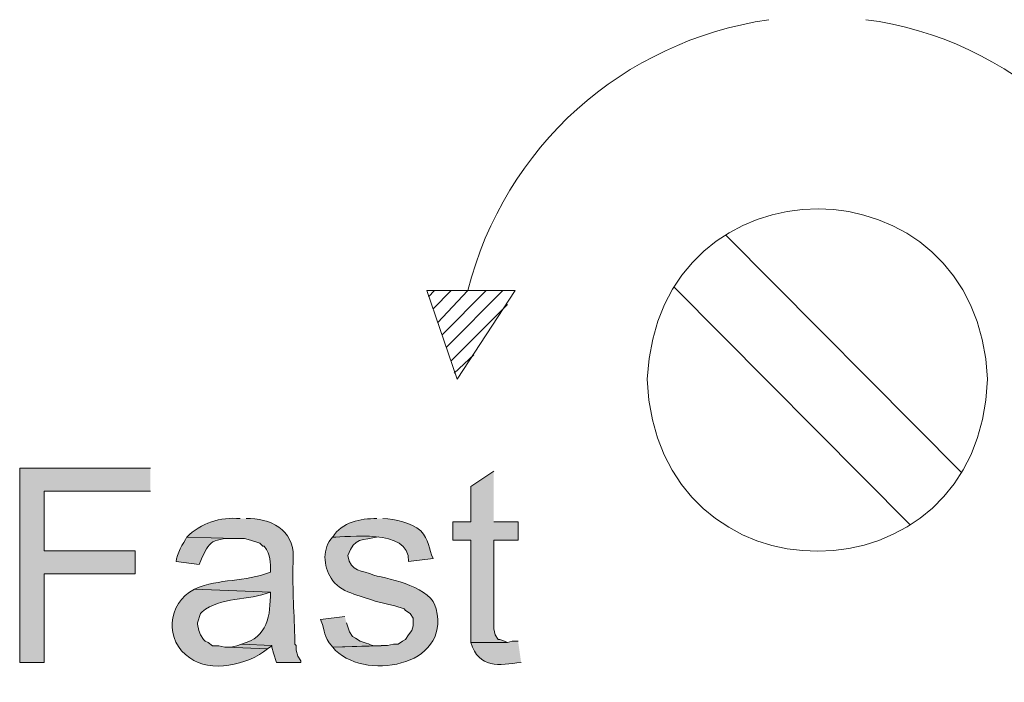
# Model space of a CAD drawing. Header units: inches. Extents: x 1352 to 2050, y -1711 to -1289.
# Tile 127 of 256: x 1943 to 1956, y -1576 to -1567. Entities that reach past the tile are written whole.
import ezdxf

# ---------------------------------------------------------------- set-up
doc = ezdxf.new("R2010")
doc.units = ezdxf.units.IN
doc.header["$MEASUREMENT"] = 0
doc.layers.add('图层 1', color=7, linetype='Continuous')

# ---------------------------------------------------------------- blocks, each defined once
blk = doc.blocks.new('block 10')
at = {"layer": '图层 1', "true_color": 0x221814}
for points in [[(1944.411, -1573.481), (1942.603, -1573.481), (1942.603, -1576.169), (1942.939, -1576.169), (1942.939, -1574.942), (1944.2, -1574.942), (1944.2, -1574.624), (1942.939, -1574.624), (1942.939, -1573.799), (1944.411, -1573.799)], [(1949.161, -1573.523), (1948.845, -1573.735), (1948.845, -1574.222), (1948.594, -1574.222), (1948.594, -1574.476), (1948.845, -1574.476), (1948.845, -1575.894), (1949.35, -1575.894), (1949.308, -1575.873), (1949.245, -1575.852), (1949.224, -1575.852), (1949.183, -1575.788), (1949.161, -1575.704), (1949.161, -1574.476), (1949.498, -1574.476), (1949.498, -1574.222), (1949.161, -1574.222)], [(1945.671, -1575.915), (1945.608, -1575.937), (1945.525, -1575.958), (1945.461, -1575.958), (1946.03, -1575.979), (1946.092, -1575.937)]]:
    blk.add_hatch(color=250, dxfattribs=at).paths.add_polyline_path(points)
h = blk.add_hatch(color=250, dxfattribs=at)
edge = h.paths.add_edge_path()
edge.add_spline(control_points=[(1945.651, -1574.18), (1945.382, -1574.15), (1945.108, -1574.244), (1944.915, -1574.434), (1944.915, -1574.434), (1945.587, -1574.455), (1945.587, -1574.455), (1945.587, -1574.455), (1945.713, -1574.455), (1945.713, -1574.455), (1945.713, -1574.455), (1945.798, -1574.476), (1945.798, -1574.476), (1945.798, -1574.476), (1945.923, -1574.518), (1945.923, -1574.518), (1945.923, -1574.518), (1945.966, -1574.561), (1945.966, -1574.561), (1945.966, -1574.561), (1945.987, -1574.561), (1945.987, -1574.561), (1946.081, -1574.689), (1946.073, -1574.776), (1946.071, -1574.921), (1945.707, -1575.062), (1945.379, -1575.003), (1945.02, -1575.153), (1945.02, -1575.153), (1946.071, -1575.195), (1946.071, -1575.195), (1946.071, -1575.523), (1946.039, -1575.82), (1945.672, -1575.915), (1945.672, -1575.915), (1946.092, -1575.936), (1946.092, -1575.936), (1946.092, -1575.936), (1946.092, -1575.958), (1946.092, -1575.958), (1946.092, -1575.958), (1946.113, -1576.042), (1946.113, -1576.042), (1946.113, -1576.042), (1946.155, -1576.17), (1946.155, -1576.17), (1946.155, -1576.17), (1946.492, -1576.17), (1946.492, -1576.17), (1946.492, -1576.17), (1946.492, -1576.148), (1946.492, -1576.148), (1946.492, -1576.148), (1946.45, -1576.084), (1946.45, -1576.084), (1946.45, -1576.084), (1946.429, -1576), (1946.429, -1576), (1946.429, -1576), (1946.429, -1575.936), (1946.429, -1575.936), (1946.429, -1575.936), (1946.408, -1575.915), (1946.408, -1575.915), (1946.408, -1575.915), (1946.408, -1575.809), (1946.408, -1575.809), (1946.397, -1575.424), (1946.372, -1575.126), (1946.387, -1574.709), (1946.395, -1574.334), (1946.067, -1574.166), (1945.734, -1574.18)], knot_values=[0, 0, 0, 0, 0.352778, 0.352778, 0.352778, 0.705556, 0.705556, 0.705556, 1.058333, 1.058333, 1.058333, 1.411111, 1.411111, 1.411111, 1.763889, 1.763889, 1.763889, 2.116667, 2.116667, 2.116667, 2.469444, 2.469444, 2.469444, 2.822222, 2.822222, 2.822222, 3.175, 3.175, 3.175, 3.527778, 3.527778, 3.527778, 3.880556, 3.880556, 3.880556, 4.233333, 4.233333, 4.233333, 4.586111, 4.586111, 4.586111, 4.938889, 4.938889, 4.938889, 5.291667, 5.291667, 5.291667, 5.644444, 5.644444, 5.644444, 5.997222, 5.997222, 5.997222, 6.35, 6.35, 6.35, 6.702778, 6.702778, 6.702778, 7.055556, 7.055556, 7.055556, 7.408333, 7.408333, 7.408333, 7.761111, 7.761111, 7.761111, 8.113889, 8.113889, 8.113889, 8.466667, 8.466667, 8.466667, 8.466667], degree=3, periodic=0)
edge.add_line((1945.734, -1574.18), (1945.651, -1574.18))
h = blk.add_hatch(color=250, dxfattribs=at)
edge = h.paths.add_edge_path()
edge.add_spline(control_points=[(1947.543, -1574.18), (1947.315, -1574.174), (1947.065, -1574.231), (1946.933, -1574.434), (1947.126, -1574.445), (1947.995, -1574.298), (1947.984, -1574.772), (1947.984, -1574.772), (1948.321, -1574.73), (1948.321, -1574.73), (1948.261, -1574.605), (1948.265, -1574.465), (1948.153, -1574.349), (1948.011, -1574.232), (1947.804, -1574.184), (1947.627, -1574.18)], knot_values=[0, 0, 0, 0, 0.352778, 0.352778, 0.352778, 0.705556, 0.705556, 0.705556, 1.058333, 1.058333, 1.058333, 1.411111, 1.411111, 1.411111, 1.763889, 1.763889, 1.763889, 1.763889], degree=3, periodic=0)
edge.add_line((1947.627, -1574.18), (1947.543, -1574.18))
h = blk.add_hatch(color=250, dxfattribs=at)
edge = h.paths.add_edge_path()
edge.add_spline(control_points=[(1944.915, -1574.433), (1944.864, -1574.518), (1944.775, -1574.677), (1944.767, -1574.772), (1944.767, -1574.772), (1945.084, -1574.814), (1945.084, -1574.814), (1945.216, -1574.517), (1945.229, -1574.449), (1945.587, -1574.455)], knot_values=[0, 0, 0, 0, 0.352778, 0.352778, 0.352778, 0.705556, 0.705556, 0.705556, 1.058333, 1.058333, 1.058333, 1.058333], degree=3, periodic=0)
edge.add_line((1945.587, -1574.455), (1944.915, -1574.433))
h = blk.add_hatch(color=250, dxfattribs=at)
edge = h.paths.add_edge_path()
edge.add_spline(control_points=[(1946.933, -1574.433), (1946.788, -1574.59), (1946.801, -1574.832), (1946.911, -1575.005), (1947.031, -1575.208), (1947.315, -1575.235), (1947.521, -1575.323), (1947.521, -1575.323), (1947.69, -1575.365), (1947.69, -1575.365), (1947.69, -1575.365), (1947.795, -1575.386), (1947.795, -1575.386), (1947.795, -1575.386), (1947.921, -1575.428), (1947.921, -1575.428), (1947.921, -1575.428), (1947.941, -1575.45), (1947.941, -1575.45), (1947.941, -1575.45), (1948.005, -1575.492), (1948.005, -1575.492), (1948.005, -1575.492), (1948.047, -1575.556), (1948.047, -1575.556), (1948.047, -1575.556), (1948.047, -1575.661), (1948.047, -1575.661), (1948.047, -1575.661), (1948.026, -1575.725), (1948.026, -1575.725), (1948.026, -1575.725), (1947.984, -1575.788), (1947.984, -1575.788), (1947.984, -1575.788), (1947.941, -1575.852), (1947.941, -1575.852), (1947.941, -1575.852), (1947.9, -1575.873), (1947.9, -1575.873), (1947.9, -1575.873), (1947.837, -1575.916), (1947.837, -1575.916), (1947.837, -1575.916), (1947.774, -1575.916), (1947.774, -1575.916), (1947.774, -1575.916), (1947.69, -1575.936), (1947.69, -1575.936), (1947.69, -1575.936), (1947.605, -1575.936), (1947.605, -1575.936), (1947.605, -1575.936), (1946.933, -1575.958), (1946.933, -1575.958), (1947.341, -1576.443), (1948.58, -1576.232), (1948.363, -1575.428), (1948.313, -1575.13), (1947.739, -1575.018), (1947.5, -1574.963), (1947.347, -1574.881), (1947.177, -1574.935), (1947.144, -1574.688), (1947.227, -1574.434), (1947.351, -1574.48), (1947.563, -1574.433)], knot_values=[0, 0, 0, 0, 0.352778, 0.352778, 0.352778, 0.705556, 0.705556, 0.705556, 1.058333, 1.058333, 1.058333, 1.411111, 1.411111, 1.411111, 1.763889, 1.763889, 1.763889, 2.116667, 2.116667, 2.116667, 2.469444, 2.469444, 2.469444, 2.822222, 2.822222, 2.822222, 3.175, 3.175, 3.175, 3.527778, 3.527778, 3.527778, 3.880556, 3.880556, 3.880556, 4.233333, 4.233333, 4.233333, 4.586111, 4.586111, 4.586111, 4.938889, 4.938889, 4.938889, 5.291667, 5.291667, 5.291667, 5.644444, 5.644444, 5.644444, 5.997222, 5.997222, 5.997222, 6.35, 6.35, 6.35, 6.702778, 6.702778, 6.702778, 7.055556, 7.055556, 7.055556, 7.408333, 7.408333, 7.408333, 7.761111, 7.761111, 7.761111, 7.761111], degree=3, periodic=0)
edge.add_line((1947.563, -1574.433), (1946.933, -1574.433))
h = blk.add_hatch(color=250, dxfattribs=at)
edge = h.paths.add_edge_path()
edge.add_spline(control_points=[(1945.02, -1575.153), (1944.635, -1575.355), (1944.604, -1575.875), (1944.957, -1576.106), (1945.229, -1576.316), (1945.766, -1576.21), (1946.029, -1575.979), (1946.029, -1575.979), (1945.461, -1575.958), (1945.461, -1575.958), (1945.461, -1575.958), (1945.44, -1575.958), (1945.44, -1575.958), (1945.44, -1575.958), (1945.357, -1575.937), (1945.357, -1575.937), (1945.357, -1575.937), (1945.272, -1575.937), (1945.272, -1575.937), (1945.272, -1575.937), (1945.209, -1575.894), (1945.209, -1575.894), (1945.209, -1575.894), (1945.167, -1575.873), (1945.167, -1575.873), (1945.167, -1575.873), (1945.146, -1575.851), (1945.146, -1575.851), (1945.146, -1575.851), (1945.104, -1575.789), (1945.104, -1575.789), (1945.104, -1575.789), (1945.083, -1575.725), (1945.083, -1575.725), (1945.083, -1575.725), (1945.062, -1575.64), (1945.062, -1575.64), (1945.062, -1575.64), (1945.062, -1575.619), (1945.062, -1575.619), (1945.062, -1575.619), (1945.104, -1575.492), (1945.104, -1575.492), (1945.104, -1575.492), (1945.125, -1575.47), (1945.125, -1575.47), (1945.385, -1575.254), (1945.765, -1575.317), (1946.071, -1575.195)], knot_values=[0, 0, 0, 0, 0.352778, 0.352778, 0.352778, 0.705556, 0.705556, 0.705556, 1.058333, 1.058333, 1.058333, 1.411111, 1.411111, 1.411111, 1.763889, 1.763889, 1.763889, 2.116667, 2.116667, 2.116667, 2.469444, 2.469444, 2.469444, 2.822222, 2.822222, 2.822222, 3.175, 3.175, 3.175, 3.527778, 3.527778, 3.527778, 3.880556, 3.880556, 3.880556, 4.233333, 4.233333, 4.233333, 4.586111, 4.586111, 4.586111, 4.938889, 4.938889, 4.938889, 5.291667, 5.291667, 5.291667, 5.644444, 5.644444, 5.644444, 5.644444], degree=3, periodic=0)
edge.add_line((1946.071, -1575.195), (1945.02, -1575.153))
h = blk.add_hatch(color=250, dxfattribs=at)
edge = h.paths.add_edge_path()
edge.add_spline(control_points=[(1947.101, -1575.534), (1947.101, -1575.534), (1946.765, -1575.577), (1946.765, -1575.577), (1946.854, -1575.772), (1946.781, -1575.779), (1946.933, -1575.958), (1946.933, -1575.958), (1947.606, -1575.937), (1947.606, -1575.937), (1947.465, -1575.951), (1947.447, -1575.91), (1947.311, -1575.873), (1947.311, -1575.873), (1947.249, -1575.831), (1947.249, -1575.831), (1947.249, -1575.831), (1947.207, -1575.809), (1947.207, -1575.809), (1947.207, -1575.809), (1947.165, -1575.746), (1947.165, -1575.746), (1947.165, -1575.746), (1947.122, -1575.619), (1947.122, -1575.619)], knot_values=[0, 0, 0, 0, 0.352778, 0.352778, 0.352778, 0.705556, 0.705556, 0.705556, 1.058333, 1.058333, 1.058333, 1.411111, 1.411111, 1.411111, 1.763889, 1.763889, 1.763889, 2.116667, 2.116667, 2.116667, 2.469444, 2.469444, 2.469444, 2.822222, 2.822222, 2.822222, 2.822222], degree=3, periodic=0)
edge.add_line((1947.122, -1575.619), (1947.101, -1575.534))
h = blk.add_hatch(color=250, dxfattribs=at)
edge = h.paths.add_edge_path()
edge.add_spline(control_points=[(1949.498, -1575.873), (1949.498, -1575.873), (1949.414, -1575.873), (1949.414, -1575.873), (1949.414, -1575.873), (1949.35, -1575.894), (1949.35, -1575.894), (1949.35, -1575.894), (1948.845, -1575.894), (1948.845, -1575.894), (1948.958, -1576.262), (1949.234, -1576.208), (1949.54, -1576.169)], knot_values=[0, 0, 0, 0, 0.352778, 0.352778, 0.352778, 0.705556, 0.705556, 0.705556, 1.058333, 1.058333, 1.058333, 1.411111, 1.411111, 1.411111, 1.411111], degree=3, periodic=0)
edge.add_line((1949.54, -1576.169), (1949.498, -1575.873))
at = {"layer": '图层 1', "color": 250, "lineweight": 18, "true_color": 0x221814}
for points in [[(1952.378, -1570.263), (1955.636, -1573.545)], [(1948.236, -1571.026), (1949.456, -1571.026)], [(1948.236, -1571.026), (1948.657, -1572.253), (1949.456, -1571.026)], [(1948.257, -1571.11), (1948.342, -1571.026)], [(1948.321, -1571.28), (1948.573, -1571.026)], [(1948.384, -1571.47), (1948.804, -1571.026)], [(1948.446, -1571.639), (1949.056, -1571.026)], [(1948.509, -1571.809), (1949.287, -1571.026)], [(1951.663, -1570.984), (1954.921, -1574.264)], [(1948.573, -1571.999), (1949.35, -1571.216)], [(1948.615, -1572.169), (1948.887, -1571.915)]]:
    blk.add_lwpolyline(points, dxfattribs=at)
at = {"layer": '图层 1', "lineweight": 0}
for points in [[(1944.411, -1573.481), (1942.603, -1573.481), (1942.603, -1576.169), (1942.939, -1576.169), (1942.939, -1574.942), (1944.2, -1574.942), (1944.2, -1574.624), (1942.939, -1574.624), (1942.939, -1573.799), (1944.411, -1573.799)], [(1949.161, -1573.523), (1948.845, -1573.735), (1948.845, -1574.222), (1948.594, -1574.222), (1948.594, -1574.476), (1948.845, -1574.476), (1948.845, -1575.894), (1949.35, -1575.894), (1949.308, -1575.873), (1949.245, -1575.852), (1949.224, -1575.852), (1949.183, -1575.788), (1949.161, -1575.704), (1949.161, -1574.476), (1949.498, -1574.476), (1949.498, -1574.222), (1949.161, -1574.222)], [(1945.671, -1575.915), (1945.608, -1575.937), (1945.525, -1575.958), (1945.461, -1575.958), (1946.03, -1575.979), (1946.092, -1575.937)]]:
    blk.add_lwpolyline(points, dxfattribs=at)
at = {"layer": '图层 1', "color": 250, "lineweight": 18, "true_color": 0x221814}
for points in [[(1952.966, -1567.279), (1950.95, -1567.578), (1949.307, -1569.026), (1948.804, -1571.026)], [(1958.473, -1571.026), (1958.018, -1569.064), (1956.291, -1567.532), (1954.311, -1567.279)]]:
    blk.add_open_spline(points, degree=3, dxfattribs=at)
blk.add_open_spline([(1955.993, -1572.253), (1955.863, -1569.122), (1951.439, -1569.099), (1951.284, -1572.253), (1951.415, -1575.436), (1955.886, -1575.412), (1955.993, -1572.253)], degree=3, knots=[0, 0, 0, 0, 1, 1, 1, 2, 2, 2, 2], dxfattribs=at)
at = {"layer": '图层 1', "lineweight": 0}
for points, knots in [([(1945.651, -1574.18), (1945.382, -1574.15), (1945.108, -1574.244), (1944.915, -1574.434), (1944.915, -1574.434), (1945.587, -1574.455), (1945.587, -1574.455), (1945.587, -1574.455), (1945.713, -1574.455), (1945.713, -1574.455), (1945.713, -1574.455), (1945.798, -1574.476), (1945.798, -1574.476), (1945.798, -1574.476), (1945.923, -1574.518), (1945.923, -1574.518), (1945.923, -1574.518), (1945.966, -1574.561), (1945.966, -1574.561), (1945.966, -1574.561), (1945.987, -1574.561), (1945.987, -1574.561), (1946.081, -1574.689), (1946.073, -1574.776), (1946.071, -1574.921), (1945.707, -1575.062), (1945.379, -1575.003), (1945.02, -1575.153), (1945.02, -1575.153), (1946.071, -1575.195), (1946.071, -1575.195), (1946.071, -1575.523), (1946.039, -1575.82), (1945.672, -1575.915), (1945.672, -1575.915), (1946.092, -1575.936), (1946.092, -1575.936), (1946.092, -1575.936), (1946.092, -1575.958), (1946.092, -1575.958), (1946.092, -1575.958), (1946.113, -1576.042), (1946.113, -1576.042), (1946.113, -1576.042), (1946.155, -1576.17), (1946.155, -1576.17), (1946.155, -1576.17), (1946.492, -1576.17), (1946.492, -1576.17), (1946.492, -1576.17), (1946.492, -1576.148), (1946.492, -1576.148), (1946.492, -1576.148), (1946.45, -1576.084), (1946.45, -1576.084), (1946.45, -1576.084), (1946.429, -1576), (1946.429, -1576), (1946.429, -1576), (1946.429, -1575.936), (1946.429, -1575.936), (1946.429, -1575.936), (1946.408, -1575.915), (1946.408, -1575.915), (1946.408, -1575.915), (1946.408, -1575.809), (1946.408, -1575.809), (1946.397, -1575.424), (1946.372, -1575.126), (1946.387, -1574.709), (1946.395, -1574.334), (1946.067, -1574.166), (1945.734, -1574.18)], [0, 0, 0, 0, 1, 1, 1, 2, 2, 2, 3, 3, 3, 4, 4, 4, 5, 5, 5, 6, 6, 6, 7, 7, 7, 8, 8, 8, 9, 9, 9, 10, 10, 10, 11, 11, 11, 12, 12, 12, 13, 13, 13, 14, 14, 14, 15, 15, 15, 16, 16, 16, 17, 17, 17, 18, 18, 18, 19, 19, 19, 20, 20, 20, 21, 21, 21, 22, 22, 22, 23, 23, 23, 24, 24, 24, 24]), ([(1947.543, -1574.18), (1947.315, -1574.174), (1947.065, -1574.231), (1946.933, -1574.434), (1947.126, -1574.445), (1947.995, -1574.298), (1947.984, -1574.772), (1947.984, -1574.772), (1948.321, -1574.73), (1948.321, -1574.73), (1948.261, -1574.605), (1948.265, -1574.465), (1948.153, -1574.349), (1948.011, -1574.232), (1947.804, -1574.184), (1947.627, -1574.18)], [0, 0, 0, 0, 1, 1, 1, 2, 2, 2, 3, 3, 3, 4, 4, 4, 5, 5, 5, 5]), ([(1944.915, -1574.433), (1944.864, -1574.518), (1944.775, -1574.677), (1944.767, -1574.772), (1944.767, -1574.772), (1945.084, -1574.814), (1945.084, -1574.814), (1945.216, -1574.517), (1945.229, -1574.449), (1945.587, -1574.455)], [0, 0, 0, 0, 1, 1, 1, 2, 2, 2, 3, 3, 3, 3]), ([(1946.933, -1574.433), (1946.788, -1574.59), (1946.801, -1574.832), (1946.911, -1575.005), (1947.031, -1575.208), (1947.315, -1575.235), (1947.521, -1575.323), (1947.521, -1575.323), (1947.69, -1575.365), (1947.69, -1575.365), (1947.69, -1575.365), (1947.795, -1575.386), (1947.795, -1575.386), (1947.795, -1575.386), (1947.921, -1575.428), (1947.921, -1575.428), (1947.921, -1575.428), (1947.941, -1575.45), (1947.941, -1575.45), (1947.941, -1575.45), (1948.005, -1575.492), (1948.005, -1575.492), (1948.005, -1575.492), (1948.047, -1575.556), (1948.047, -1575.556), (1948.047, -1575.556), (1948.047, -1575.661), (1948.047, -1575.661), (1948.047, -1575.661), (1948.026, -1575.725), (1948.026, -1575.725), (1948.026, -1575.725), (1947.984, -1575.788), (1947.984, -1575.788), (1947.984, -1575.788), (1947.941, -1575.852), (1947.941, -1575.852), (1947.941, -1575.852), (1947.9, -1575.873), (1947.9, -1575.873), (1947.9, -1575.873), (1947.837, -1575.916), (1947.837, -1575.916), (1947.837, -1575.916), (1947.774, -1575.916), (1947.774, -1575.916), (1947.774, -1575.916), (1947.69, -1575.936), (1947.69, -1575.936), (1947.69, -1575.936), (1947.605, -1575.936), (1947.605, -1575.936), (1947.605, -1575.936), (1946.933, -1575.958), (1946.933, -1575.958), (1947.341, -1576.443), (1948.58, -1576.232), (1948.363, -1575.428), (1948.313, -1575.13), (1947.739, -1575.018), (1947.5, -1574.963), (1947.347, -1574.881), (1947.177, -1574.935), (1947.144, -1574.688), (1947.227, -1574.434), (1947.351, -1574.48), (1947.563, -1574.433)], [0, 0, 0, 0, 1, 1, 1, 2, 2, 2, 3, 3, 3, 4, 4, 4, 5, 5, 5, 6, 6, 6, 7, 7, 7, 8, 8, 8, 9, 9, 9, 10, 10, 10, 11, 11, 11, 12, 12, 12, 13, 13, 13, 14, 14, 14, 15, 15, 15, 16, 16, 16, 17, 17, 17, 18, 18, 18, 19, 19, 19, 20, 20, 20, 21, 21, 21, 22, 22, 22, 22]), ([(1945.02, -1575.153), (1944.635, -1575.355), (1944.604, -1575.875), (1944.957, -1576.106), (1945.229, -1576.316), (1945.766, -1576.21), (1946.029, -1575.979), (1946.029, -1575.979), (1945.461, -1575.958), (1945.461, -1575.958), (1945.461, -1575.958), (1945.44, -1575.958), (1945.44, -1575.958), (1945.44, -1575.958), (1945.357, -1575.937), (1945.357, -1575.937), (1945.357, -1575.937), (1945.272, -1575.937), (1945.272, -1575.937), (1945.272, -1575.937), (1945.209, -1575.894), (1945.209, -1575.894), (1945.209, -1575.894), (1945.167, -1575.873), (1945.167, -1575.873), (1945.167, -1575.873), (1945.146, -1575.851), (1945.146, -1575.851), (1945.146, -1575.851), (1945.104, -1575.789), (1945.104, -1575.789), (1945.104, -1575.789), (1945.083, -1575.725), (1945.083, -1575.725), (1945.083, -1575.725), (1945.062, -1575.64), (1945.062, -1575.64), (1945.062, -1575.64), (1945.062, -1575.619), (1945.062, -1575.619), (1945.062, -1575.619), (1945.104, -1575.492), (1945.104, -1575.492), (1945.104, -1575.492), (1945.125, -1575.47), (1945.125, -1575.47), (1945.385, -1575.254), (1945.765, -1575.317), (1946.071, -1575.195)], [0, 0, 0, 0, 1, 1, 1, 2, 2, 2, 3, 3, 3, 4, 4, 4, 5, 5, 5, 6, 6, 6, 7, 7, 7, 8, 8, 8, 9, 9, 9, 10, 10, 10, 11, 11, 11, 12, 12, 12, 13, 13, 13, 14, 14, 14, 15, 15, 15, 16, 16, 16, 16]), ([(1947.101, -1575.534), (1947.101, -1575.534), (1946.765, -1575.577), (1946.765, -1575.577), (1946.854, -1575.772), (1946.781, -1575.779), (1946.933, -1575.958), (1946.933, -1575.958), (1947.606, -1575.937), (1947.606, -1575.937), (1947.465, -1575.951), (1947.447, -1575.91), (1947.311, -1575.873), (1947.311, -1575.873), (1947.249, -1575.831), (1947.249, -1575.831), (1947.249, -1575.831), (1947.207, -1575.809), (1947.207, -1575.809), (1947.207, -1575.809), (1947.165, -1575.746), (1947.165, -1575.746), (1947.165, -1575.746), (1947.122, -1575.619), (1947.122, -1575.619)], [0, 0, 0, 0, 1, 1, 1, 2, 2, 2, 3, 3, 3, 4, 4, 4, 5, 5, 5, 6, 6, 6, 7, 7, 7, 8, 8, 8, 8]), ([(1949.498, -1575.873), (1949.498, -1575.873), (1949.414, -1575.873), (1949.414, -1575.873), (1949.414, -1575.873), (1949.35, -1575.894), (1949.35, -1575.894), (1949.35, -1575.894), (1948.845, -1575.894), (1948.845, -1575.894), (1948.958, -1576.262), (1949.234, -1576.208), (1949.54, -1576.169)], [0, 0, 0, 0, 1, 1, 1, 2, 2, 2, 3, 3, 3, 4, 4, 4, 4])]:
    blk.add_open_spline(points, degree=3, knots=knots, dxfattribs=at)
blk = doc.blocks.new('block 9')
at = {"layer": '图层 1'}
blk.add_blockref('block 10', (0, 0), dxfattribs=at)
blk = doc.blocks.new('block 2')
at = {"layer": '图层 1'}
blk.add_blockref('block 9', (0, 0), dxfattribs=at)

msp = doc.modelspace()

# ---------------------------------------------------------------- block references
at = {"layer": '图层 1'}
msp.add_blockref('block 2', (0, 0), dxfattribs=at)

doc.saveas('drawing.dxf')
